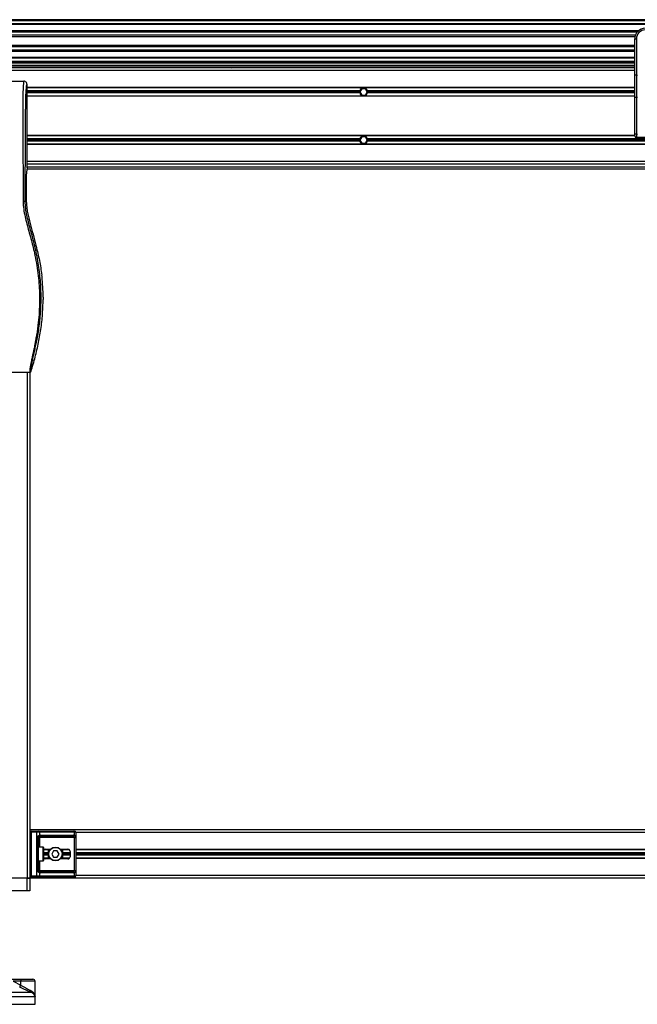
# Model space of a CAD drawing. Header units: millimetres. Extents: x 0 to 420, y 0 to 297.
# Tile 25 of 106: x 67 to 81, y 206 to 228. Entities that reach past the tile are written whole.
import ezdxf

# ---------------------------------------------------------------- set-up
doc = ezdxf.new("R2010")
doc.units = ezdxf.units.MM

msp = doc.modelspace()

# ---------------------------------------------------------------- linework, layer by layer
at = {"color": 7, "linetype": 'Continuous', "lineweight": 25}
for p, q in [((220.31478, 227.68916), (57.72217, 227.68916)), ((220.31478, 227.66593), (57.72217, 227.66593)), ((220.31478, 227.59625), (57.72217, 227.59625)), ((220.31478, 227.5844), (57.72217, 227.5844)), ((80.72904, 227.44758), (66.65314, 227.44758)), ((80.7023, 227.42064), (66.67988, 227.42064)), ((80.662, 227.35122), (66.72018, 227.35122)), ((80.65291, 227.31984), (66.72927, 227.31984)), ((80.64773, 227.12937), (66.73445, 227.12937)), ((80.64773, 227.09799), (66.73445, 227.09799)), ((80.64773, 227.06609), (80.64773, 227.27106)), ((80.64773, 227.27106), (80.68257, 227.27106)), ((80.64773, 226.91857), (80.64773, 227.06609)), ((80.68257, 227.27106), (80.68257, 226.48745)), ((80.64773, 227.02857), (66.73445, 227.02857)), ((80.64773, 227.00162), (66.73445, 227.00162)), ((80.64773, 226.86481), (66.73445, 226.86481)), ((80.64773, 226.85296), (66.73445, 226.85296)), ((80.64773, 226.48745), (80.64773, 226.91857)), ((80.64773, 226.78328), (66.73445, 226.78328)), ((80.64773, 226.76005), (66.73445, 226.76005)), ((80.64773, 226.74844), (66.73445, 226.74844)), ((66.73445, 226.70199), (80.64773, 226.70199)), ((66.73445, 226.66714), (80.64773, 226.66714)), ((80.64773, 226.64392), (66.73445, 226.64392)), ((71.72966, 226.66714), (71.75546, 226.64392)), ((71.8716, 226.64392), (71.89741, 226.66714)), ((80.55066, 226.74844), (80.55066, 226.76005)), ((80.55066, 226.64392), (80.55066, 226.66714)), ((80.5855, 226.76005), (80.5855, 226.74844)), ((80.5855, 226.66714), (80.5855, 226.64392)), ((80.64773, 226.58585), (66.73445, 226.58585)), ((80.64773, 226.01136), (80.64773, 226.48745)), ((80.68257, 226.48745), (80.64773, 226.48745)), ((80.68257, 226.48745), (80.7058, 226.48745)), ((80.68257, 226.48745), (80.68257, 225.99664)), ((66.73445, 226.35357), (67.37294, 226.35357)), ((67.44289, 224.47214), (67.44289, 226.28389)), ((80.64773, 226.21769), (67.44289, 226.21769)), ((80.64773, 226.21189), (67.44289, 226.21189)), ((74.67138, 226.14453), (67.44289, 226.14453)), ((74.66823, 226.1213), (67.44289, 226.1213)), ((74.67138, 226.09807), (67.44289, 226.09807)), ((80.64773, 226.03071), (67.44289, 226.03071)), ((80.64773, 226.0249), (67.44289, 226.0249)), ((74.7151, 226.19098), (74.67487, 226.1213)), ((74.67487, 226.1213), (74.7151, 226.05162)), ((74.79556, 226.19098), (74.7151, 226.19098)), ((74.7151, 226.05162), (74.79556, 226.05162)), ((74.8358, 226.1213), (74.79556, 226.19098)), ((74.79556, 226.05162), (74.8358, 226.1213)), ((80.64773, 226.14453), (74.83928, 226.14453)), ((80.64773, 226.09807), (74.83928, 226.09807)), ((80.64773, 226.1213), (74.84244, 226.1213)), ((80.64773, 225.21591), (80.64773, 226.01136)), ((80.7058, 225.99664), (80.68257, 225.99664)), ((80.68257, 225.99664), (80.68257, 225.20118)), ((80.64773, 225.17245), (67.44289, 225.17245)), ((80.64781, 225.16665), (67.44289, 225.16665)), ((74.7151, 225.14574), (74.67487, 225.07606)), ((74.79556, 225.14574), (74.7151, 225.14574)), ((74.8358, 225.07606), (74.79556, 225.14574)), ((80.64773, 225.16897), (80.64773, 225.21591)), ((80.68257, 225.20118), (80.7058, 225.20118)), ((80.68257, 225.20118), (80.68257, 225.13413)), ((74.67138, 225.09929), (67.44289, 225.09929)), ((74.66823, 225.07606), (67.44289, 225.07606)), ((74.67138, 225.05283), (67.44289, 225.05283)), ((101.40923, 224.98547), (67.44289, 224.98547)), ((101.40902, 224.97967), (67.44289, 224.97967)), ((74.67487, 225.07606), (74.7151, 225.00638)), ((74.7151, 225.00638), (74.79556, 225.00638)), ((74.79556, 225.00638), (74.8358, 225.07606)), ((88.95208, 225.09929), (74.83928, 225.09929)), ((88.95208, 225.05283), (74.83928, 225.05283)), ((88.94893, 225.07606), (74.84244, 225.07606)), ((80.7058, 225.13413), (80.68257, 225.13413)), ((80.68278, 225.13413), (80.68278, 225.1312)), ((81.2166, 225.1312), (80.68278, 225.1312)), ((101.40355, 224.61151), (67.44289, 224.61151)), ((101.40665, 224.55344), (67.44289, 224.55344)), ((67.42644, 224.31968), (67.42644, 223.74048)), ((67.44289, 224.47214), (67.4294, 224.37939)), ((67.43951, 224.44892), (101.41235, 224.44892)), ((67.44289, 224.49537), (101.40871, 224.49537)), ((67.40221, 223.74048), (67.42644, 223.74048)), ((67.63816, 222.77233), (67.63339, 222.79154)), ((67.76716, 222.10984), (67.76338, 222.14185)), ((67.7913, 221.66489), (67.7913, 221.6148)), ((65.40443, 220.03569), (67.50701, 220.03569)), ((67.44289, 220.03569), (67.44289, 209.04907)), ((67.50096, 220.03569), (67.50096, 209.04907)), ((101.69186, 210.09431), (67.50096, 210.09431)), ((67.52883, 210.04321), (67.50096, 210.04321)), ((67.50345, 209.96656), (67.50345, 209.79235)), ((67.50345, 209.96656), (67.50523, 209.96656)), ((67.50523, 209.96656), (67.50523, 209.79235)), ((67.52883, 210.04321), (67.52883, 210.07108)), ((67.52883, 210.07108), (67.6531, 210.07108)), ((67.6531, 210.04321), (67.52883, 210.04321)), ((67.52883, 210.04321), (67.52883, 209.10017)), ((67.6531, 210.04321), (67.6531, 210.07108)), ((67.6531, 210.07108), (67.69088, 210.07108)), ((67.6531, 209.10017), (67.6531, 210.04321)), ((67.71059, 210.04321), (67.6531, 210.04321)), ((67.69088, 210.07108), (68.45622, 210.07108)), ((67.71059, 210.04321), (67.71059, 209.9775)), ((68.47593, 210.04321), (67.71059, 210.04321)), ((67.73436, 209.98282), (68.45216, 209.98282)), ((68.45622, 210.07108), (68.47187, 210.07108)), ((68.47593, 209.9775), (68.47593, 210.04321)), ((68.49974, 210.04321), (68.47593, 210.04321)), ((68.49974, 210.04321), (68.49974, 209.10017)), ((100.69308, 210.03624), (68.49974, 210.03624)), ((67.50345, 209.79235), (67.50523, 209.79235)), ((67.66193, 209.92707), (67.68678, 209.92707)), ((67.66193, 209.21631), (67.66193, 209.92707)), ((67.68678, 209.92707), (67.68678, 209.21631)), ((67.68678, 209.92707), (67.71465, 209.92707)), ((68.43245, 209.95495), (67.71465, 209.95495)), ((67.71465, 209.95495), (67.71465, 209.92707)), ((68.47155, 209.92707), (67.71465, 209.92707)), ((67.71465, 209.92707), (67.71465, 209.72267)), ((68.47155, 209.92707), (68.49926, 209.92707)), ((68.47155, 209.21631), (68.47155, 209.92707)), ((68.49926, 209.92707), (68.49926, 209.21631)), ((67.79595, 209.72267), (67.68678, 209.72267)), ((67.79595, 209.42071), (67.79595, 209.72267)), ((67.80292, 209.7157), (67.80292, 209.42768)), ((67.90744, 209.59492), (67.80292, 209.59492)), ((67.90744, 209.57169), (67.80292, 209.57169)), ((67.90744, 209.54847), (67.80292, 209.54847)), ((67.90744, 209.66228), (67.8041, 209.66228)), ((67.94222, 209.66809), (67.81389, 209.66809)), ((67.85102, 209.67622), (67.94947, 209.67622)), ((67.90744, 209.4753), (67.90744, 209.66809)), ((68.01819, 209.64138), (67.97796, 209.57169)), ((67.97796, 209.57169), (68.01819, 209.50201)), ((68.09865, 209.64138), (68.01819, 209.64138)), ((68.13888, 209.57169), (68.09865, 209.64138)), ((68.09865, 209.50201), (68.13888, 209.57169)), ((68.16736, 209.67622), (68.33014, 209.67622)), ((68.3564, 209.66809), (68.17462, 209.66809)), ((68.2094, 209.66809), (68.2094, 209.4753)), ((68.36332, 209.66228), (68.2094, 209.66228)), ((68.3766, 209.59492), (68.2094, 209.59492)), ((68.3766, 209.57169), (68.2094, 209.57169)), ((68.3766, 209.54847), (68.2094, 209.54847)), ((68.3766, 209.62976), (68.3766, 209.51362)), ((100.69308, 209.66809), (68.49974, 209.66809)), ((100.69308, 209.66228), (68.49974, 209.66228)), ((100.69308, 209.59492), (68.49974, 209.59492)), ((100.69308, 209.57169), (68.49974, 209.57169)), ((100.69308, 209.54847), (68.49974, 209.54847)), ((67.50345, 209.35103), (67.50345, 209.17682)), ((67.50345, 209.35103), (67.50523, 209.35103)), ((67.50523, 209.35103), (67.50523, 209.17682)), ((67.68678, 209.42071), (67.79595, 209.42071)), ((67.71465, 209.42071), (67.71465, 209.21631)), ((67.90744, 209.48111), (67.8041, 209.48111)), ((67.94222, 209.4753), (67.81389, 209.4753)), ((67.94947, 209.46717), (67.85102, 209.46717)), ((68.01819, 209.50201), (68.09865, 209.50201)), ((68.33014, 209.46717), (68.16736, 209.46717)), ((68.3564, 209.4753), (68.17462, 209.4753)), ((68.36332, 209.48111), (68.2094, 209.48111)), ((100.69308, 209.48111), (68.49974, 209.48111)), ((100.69308, 209.4753), (68.49974, 209.4753)), ((67.50345, 209.17682), (67.50523, 209.17682)), ((67.66193, 209.21631), (67.68678, 209.21631)), ((67.68678, 209.21631), (67.71465, 209.21631)), ((67.71059, 209.16589), (67.71059, 209.10017)), ((67.71465, 209.18844), (67.71465, 209.21631)), ((67.71465, 209.21631), (68.47155, 209.21631)), ((67.71465, 209.18844), (68.43245, 209.18844)), ((68.45216, 209.16057), (67.73436, 209.16057)), ((68.47155, 209.21631), (68.49926, 209.21631)), ((68.47593, 209.10017), (68.47593, 209.16589)), ((100.69308, 209.10714), (68.49974, 209.10714)), ((67.44289, 209.04907), (65.46855, 209.04907)), ((67.44289, 209.04907), (67.07473, 209.04907)), ((67.50096, 209.04907), (67.44289, 209.04907)), ((67.44289, 208.77034), (67.44289, 209.04907)), ((67.44289, 209.04907), (67.50096, 209.04907)), ((67.52883, 209.10017), (67.50096, 209.10017)), ((101.69186, 209.04907), (67.50096, 209.04907)), ((67.50096, 209.04907), (67.50096, 208.77034)), ((67.52883, 209.10017), (67.6531, 209.10017)), ((67.52883, 209.0723), (67.52883, 209.10017)), ((67.6531, 209.0723), (67.52883, 209.0723)), ((67.6531, 209.0723), (67.6531, 209.10017)), ((67.6531, 209.10017), (67.71059, 209.10017)), ((67.69088, 209.0723), (67.6531, 209.0723)), ((68.45622, 209.0723), (67.69088, 209.0723)), ((67.71059, 209.10017), (68.47593, 209.10017)), ((68.47187, 209.0723), (68.45622, 209.0723)), ((68.47593, 209.10017), (68.49974, 209.10017)), ((67.44289, 208.77034), (65.46855, 208.77034)), ((67.50096, 208.77034), (67.44289, 208.77034)), ((66.99736, 206.85407), (67.30576, 206.85407)), ((67.13706, 206.80762), (67.30415, 206.72322)), ((67.30415, 206.80762), (67.13706, 206.80762)), ((67.30415, 206.72322), (67.30415, 206.80762)), ((67.61658, 206.80762), (67.30415, 206.80762)), ((67.30576, 206.85407), (67.57012, 206.85407)), ((67.61658, 206.47896), (67.61658, 206.80762)), ((65.3754, 206.57366), (67.51853, 206.57366)), ((67.6164, 206.47206), (65.29434, 206.47206)), ((67.6171, 206.47206), (67.6164, 206.47206)), ((67.6171, 206.30823), (67.6171, 206.47206)), ((65.29434, 206.30823), (67.6171, 206.30823))]:
    msp.add_line(p, q, dxfattribs=at)
at = {"color": 7, "linetype": 'Continuous', "lineweight": 25, "flags": 128}
for points in [[(80.68257, 225.99664), (80.67578, 225.99692), (80.66924, 225.99776), (80.66322, 225.99912), (80.65794, 226.00095), (80.6536, 226.00318), (80.65038, 226.00572), (80.6484, 226.00849), (80.64773, 226.01136)], [(80.68257, 225.20118), (80.67578, 225.20147), (80.66924, 225.2023), (80.66322, 225.20367), (80.65794, 225.2055), (80.6536, 225.20773), (80.65038, 225.21027), (80.6484, 225.21304), (80.64773, 225.21591)]]:
    msp.add_lwpolyline(points, dxfattribs=at)
at = {"color": 7, "linetype": 'Continuous', "lineweight": 25}
for radius in [0.15098, 0.14401]:
    msp.add_circle((68.05842, 209.57169), radius, dxfattribs=at)
for centre, radius, start, end in [((80.88001, 227.27106), 0.23228, 90, 180), ((80.88001, 227.27106), 0.19743, 90, 180), ((74.75533, 226.1213), 0.0871, 164.53399, 180), ((74.75533, 226.1213), 0.0871, 180, 195.46601), ((74.75533, 226.1213), 0.0871, 15.46601, 164.53399), ((74.75533, 226.1213), 0.0871, 195.46601, 344.53399), ((74.75533, 226.1213), 0.0871, 0, 15.46601), ((74.75533, 226.1213), 0.0871, 344.53399, 0), ((74.75533, 225.07606), 0.0871, 15.46601, 164.53399), ((80.68257, 225.16897), 0.03484, 180, 270), ((74.75533, 225.07606), 0.0871, 164.53399, 180), ((74.75533, 225.07606), 0.0871, 180, 195.46601), ((74.75533, 225.07606), 0.0871, 195.46601, 344.53399), ((74.75533, 225.07606), 0.0871, 0, 15.46601), ((74.75533, 225.07606), 0.0871, 344.53399, 0), ((67.52883, 210.04321), 0.02787, 90, 180), ((67.68595, 210.0467), 0.02488, 351.950533, 78.578246), ((67.69063, 209.96987), 0.02137, 304.609873, 20.910188), ((67.73436, 209.92707), 0.05575, 90, 115.240416), ((67.70972, 209.97934), 0.02488, 281.421754, 8.049467), ((68.42752, 209.97934), 0.02488, 281.421754, 8.049467), ((68.45216, 209.92707), 0.05575, 64.759584, 90), ((68.45129, 210.0467), 0.02488, 351.950533, 78.578246), ((68.44076, 209.98468), 0.0359, 295.516007, 348.451492), ((68.47187, 210.04321), 0.02787, 0, 90), ((67.71465, 209.92707), 0.02787, 90, 115.240416), ((67.79595, 209.7157), 0.00697, 0, 90), ((68.33014, 209.62976), 0.04646, 0, 90), ((67.79595, 209.42768), 0.00697, 270, 0), ((68.33014, 209.51362), 0.04646, 270, 0), ((67.69063, 209.17351), 0.02137, 339.089812, 55.390127), ((67.71465, 209.21631), 0.02787, 244.759584, 270), ((67.73436, 209.21631), 0.05575, 244.759584, 270), ((67.70972, 209.16405), 0.02488, 351.950533, 78.578246), ((68.42752, 209.16405), 0.02488, 351.950533, 78.578246), ((68.45216, 209.21631), 0.05575, 270, 295.240416), ((68.44076, 209.1587), 0.0359, 11.548508, 64.483993), ((67.52883, 209.10017), 0.02787, 180, 270), ((67.68595, 209.09669), 0.02488, 281.421754, 8.049467), ((68.45129, 209.09669), 0.02488, 281.421754, 8.049467), ((68.47187, 209.10017), 0.02787, 270, 0), ((67.64021, 206.81922), 0.33626, 174.050261, 181.976902), ((67.57012, 206.80762), 0.04646, 0, 90), ((66.79163, 206.97638), 0.57163, 329.071778, 333.712755), ((67.54749, 206.6008), 0.03969, 160.122409, 223.146491), ((67.50096, 206.47206), 0.11614, 0, 6.310906)]:
    msp.add_arc(centre, radius, start, end, dxfattribs=at)
for centre, major_axis, ratio, start_param, end_param in [((80.68278, 225.16604), (0.02464, -0.02464), 0.99997462, 3.92702889, 5.49774907), ((67.43254, 224.31968), (0, 0.06968), 0.08748866, 0.54148158, 1.57079633), ((68.43245, 209.92707), (0.05575, 0), 0.5, 1.13026796, 1.57079633), ((67.85102, 209.62976), (0.0657, 0), 0.70710678, 1.57079633, 2.39239133), ((67.85102, 209.51362), (0.0657, 0), 0.70710678, 3.89079397, 4.71238898), ((68.43245, 209.21631), (0.05575, 0), 0.5, 4.71238898, 5.15291735)]:
    msp.add_ellipse(centre, major_axis=major_axis, ratio=ratio, start_param=start_param, end_param=end_param, dxfattribs=at)
for points, knots in [([(67.37294, 226.35357), (67.37229, 226.3534), (67.3709, 226.35301), (67.36905, 226.3493), (67.36701, 226.34106), (67.36548, 226.32865), (67.36411, 226.31222), (67.36274, 226.29298), (67.36075, 226.26485), (67.35839, 226.23195), (67.35628, 226.19836), (67.35387, 226.15469), (67.35141, 226.09838), (67.34923, 226.02389), (67.34782, 225.93613), (67.34739, 225.8664), (67.34726, 225.81953), (67.34724, 225.80107), (67.34723, 225.78171), (67.34724, 225.76141), (67.34726, 225.74011), (67.3473, 225.71776), (67.3474, 225.67888), (67.34762, 225.62028), (67.34805, 225.5317), (67.34868, 225.42215), (67.34951, 225.28784), (67.35019, 225.18487), (67.35062, 225.1194), (67.35077, 225.0981), (67.35092, 225.07475), (67.3511, 225.0493), (67.35128, 225.02169), (67.35148, 224.99183), (67.3517, 224.95966), (67.35202, 224.91062), (67.35246, 224.84373), (67.35297, 224.76313), (67.35355, 224.66913), (67.35412, 224.57046), (67.35471, 224.45846), (67.35537, 224.31392), (67.35594, 224.13489), (67.35623, 223.93278), (67.35603, 223.8034), (67.35593, 223.74177)], [0, 0, 0, 0, 0.00965422, 0.02080777, 0.03106144, 0.04695632, 0.05363076, 0.06332171, 0.07944787, 0.09513433, 0.11098812, 0.1264164, 0.15394151, 0.18248268, 0.21412153, 0.25173969, 0.25807756, 0.26470639, 0.27164528, 0.2789144, 0.28653502, 0.29452959, 0.30292173, 0.32825756, 0.35736257, 0.39783448, 0.44561968, 0.50125245, 0.50814496, 0.51574476, 0.52407276, 0.53315127, 0.54300388, 0.5536554, 0.56513175, 0.57745987, 0.6061763, 0.63677252, 0.6637765, 0.70682954, 0.7424198, 0.78369849, 0.86155909, 0.93405144, 1, 1, 1, 1]), ([(67.44289, 226.28389), (67.44183, 226.29304), (67.43972, 226.31132), (67.42352, 226.33435), (67.40042, 226.35043), (67.38211, 226.35253), (67.37294, 226.35357)], [0, 0, 0, 0, 0.24994474, 0.4997361, 0.74942287, 1, 1, 1, 1]), ([(67.40221, 223.74048), (67.40237, 223.8031), (67.40271, 223.93048), (67.40337, 224.12466), (67.40414, 224.32226), (67.40499, 224.5125), (67.40587, 224.69301), (67.40655, 224.82205), (67.40701, 224.9086), (67.40726, 224.95319), (67.40751, 224.99864), (67.40777, 225.04495), (67.40804, 225.09212), (67.40831, 225.13941), (67.4086, 225.18938), (67.40892, 225.24461), (67.4093, 225.30836), (67.40972, 225.38064), (67.41018, 225.45812), (67.41069, 225.54406), (67.41127, 225.6365), (67.41201, 225.73509), (67.41298, 225.8282), (67.41435, 225.91349), (67.41631, 225.99061), (67.41919, 226.06281), (67.42258, 226.12161), (67.426, 226.17066), (67.42915, 226.2105), (67.43192, 226.2448), (67.43462, 226.2668), (67.43669, 226.27591), (67.43843, 226.28042), (67.43984, 226.28269), (67.44134, 226.28388), (67.44237, 226.28389), (67.44289, 226.28389)], [0, 0, 0, 0, 0.06946876, 0.14129082, 0.21546943, 0.28878046, 0.35249328, 0.41592792, 0.43212319, 0.44863682, 0.46546884, 0.48261925, 0.50008806, 0.51787528, 0.53516899, 0.55562395, 0.57924015, 0.60601761, 0.63595633, 0.6653451, 0.70151587, 0.73871879, 0.77505525, 0.80544439, 0.8348007, 0.86386977, 0.89313471, 0.91269266, 0.93347159, 0.95287654, 0.9643483, 0.97519881, 0.98089522, 0.9869973, 0.99335869, 1, 1, 1, 1]), ([(67.35593, 223.74177), (67.35889, 223.68554), (67.36474, 223.57438), (67.39825, 223.41189), (67.43728, 223.25445), (67.48121, 223.09604), (67.52527, 222.93879), (67.56655, 222.77874), (67.60715, 222.60226), (67.64576, 222.40407), (67.67862, 222.18606), (67.70134, 221.96692), (67.71392, 221.74355), (67.71504, 221.5159), (67.70417, 221.28471), (67.68507, 221.09087), (67.66404, 220.93645), (67.64613, 220.8248), (67.62673, 220.71788), (67.60598, 220.6128), (67.58907, 220.52797), (67.57623, 220.46601), (67.56831, 220.42799), (67.55986, 220.38816), (67.55107, 220.34666), (67.54275, 220.30729), (67.53555, 220.27319), (67.52987, 220.24575), (67.52458, 220.21986), (67.51972, 220.19546), (67.51377, 220.16451), (67.50738, 220.12886), (67.50213, 220.09358), (67.49945, 220.06672), (67.49947, 220.04848), (67.5018, 220.03757), (67.50525, 220.03632), (67.50701, 220.03569)], [0, 0, 0, 0, 0.04160653, 0.08226074, 0.12245889, 0.1616664, 0.20386052, 0.2432792, 0.2839298, 0.33780621, 0.39261111, 0.44698337, 0.50073596, 0.55806337, 0.61532566, 0.6718893, 0.70210574, 0.73061316, 0.75553933, 0.78249837, 0.80981288, 0.81990969, 0.83084412, 0.83979376, 0.85178742, 0.86465434, 0.87277824, 0.88130026, 0.88914766, 0.89676817, 0.90488939, 0.92066257, 0.93675069, 0.95253734, 0.96796219, 0.98367471, 1, 1, 1, 1]), ([(67.40221, 223.74048), (67.40115, 223.74063), (67.39895, 223.74095), (67.38802, 223.74137), (67.37297, 223.74167), (67.36147, 223.74174), (67.35593, 223.74177)], [0, 0, 0, 0, 0.24120147, 0.5, 0.75879853, 1, 1, 1, 1]), ([(67.52929, 220.05205), (67.52756, 220.05256), (67.52412, 220.05358), (67.52167, 220.06366), (67.52165, 220.08108), (67.52441, 220.10684), (67.52985, 220.14049), (67.53766, 220.18105), (67.54739, 220.22735), (67.56216, 220.29468), (67.583, 220.387), (67.60855, 220.50302), (67.63455, 220.62403), (67.67348, 220.81533), (67.7158, 221.07799), (67.74571, 221.41272), (67.75096, 221.76175), (67.7275, 222.12485), (67.67297, 222.49951), (67.60806, 222.79523), (67.55031, 223.01341), (67.51066, 223.15694), (67.47206, 223.30064), (67.43787, 223.44518), (67.40946, 223.59151), (67.40463, 223.69072), (67.40221, 223.74048)], [0, 0, 0, 0, 0.01540227, 0.03061858, 0.04589778, 0.0611515, 0.07635239, 0.09167591, 0.1069667, 0.12239636, 0.15311965, 0.18413953, 0.21464534, 0.24575549, 0.32956556, 0.41290917, 0.49608211, 0.58959241, 0.68386766, 0.7780859, 0.81510034, 0.85211963, 0.88910287, 0.92601797, 0.9628961, 1, 1, 1, 1]), ([(67.42644, 223.74048), (67.42808, 223.70068), (67.43135, 223.62102), (67.45876, 223.46223), (67.50636, 223.26499), (67.5735, 223.02954), (67.61343, 222.87087), (67.63339, 222.79154)], [0, 0, 0, 0, 0.12264871, 0.2454767, 0.49573627, 0.74787131, 1, 1, 1, 1]), ([(67.63816, 222.77233), (67.66376, 222.66829), (67.71505, 222.45989), (67.74725, 222.24798), (67.76338, 222.14185)], [0, 0, 0, 0, 0.49918594, 1, 1, 1, 1]), ([(67.7913, 221.66489), (67.78997, 221.73911), (67.7873, 221.88772), (67.77388, 222.03574), (67.76716, 222.10984)], [0, 0, 0, 0, 0.49941172, 1, 1, 1, 1]), ([(67.52929, 220.05205), (67.56013, 220.15579), (67.62188, 220.36353), (67.69536, 220.6816), (67.75075, 221.005), (67.78422, 221.317), (67.78907, 221.5209), (67.7913, 221.6148)], [0, 0, 0, 0, 0.2041389, 0.40877747, 0.6153735, 0.8228525, 1, 1, 1, 1]), ([(67.50701, 220.03569), (67.50947, 220.03591), (67.5144, 220.03636), (67.52103, 220.03992), (67.52643, 220.04517), (67.52833, 220.04975), (67.52929, 220.05205)], [0, 0, 0, 0, 0.24967543, 0.49939281, 0.74914799, 1, 1, 1, 1]), ([(67.50096, 209.99576), (67.501, 209.99495), (67.50115, 209.99177), (67.50234, 209.98715), (67.50391, 209.97994), (67.50503, 209.97399), (67.50518, 209.96835), (67.50523, 209.96656)], [0, 0, 0, 0, 0.11725755, 0.46117897, 0.50697617, 0.84316274, 1, 1, 1, 1]), ([(67.50118, 209.9927), (67.50125, 209.99152), (67.50156, 209.98548), (67.50345, 209.97556), (67.50341, 209.96666), (67.50339, 209.96332)], [0, 0, 0, 0, 0.13224493, 0.67417628, 1, 1, 1, 1]), ([(67.66193, 209.92707), (67.662, 209.92873), (67.66228, 209.93558), (67.66505, 209.94289), (67.67102, 209.9528), (67.67979, 209.96232), (67.69544, 209.97218), (67.70539, 209.97567), (67.71059, 209.9775)], [0, 0, 0, 0, 0.0620594, 0.25604, 0.28119649, 0.496867, 0.73687732, 1, 1, 1, 1]), ([(68.47593, 209.9775), (68.47972, 209.97601), (68.48842, 209.97261), (68.49524, 209.96344), (68.49782, 209.95282), (68.49889, 209.94315), (68.49922, 209.93522), (68.49925, 209.92898), (68.49926, 209.92707)], [0, 0, 0, 0, 0.22040235, 0.50500191, 0.69312024, 0.76694286, 0.92883385, 1, 1, 1, 1]), ([(67.50523, 209.79235), (67.50513, 209.78976), (67.50488, 209.78324), (67.50324, 209.77574), (67.50153, 209.76851), (67.50119, 209.76534), (67.50096, 209.76315)], [0, 0, 0, 0, 0.22698943, 0.56901237, 0.70203402, 1, 1, 1, 1]), ([(67.50311, 209.79237), (67.50315, 209.78867), (67.50324, 209.77951), (67.50069, 209.76997), (67.50119, 209.76414), (67.50129, 209.76305)], [0, 0, 0, 0, 0.35530576, 0.87926001, 1, 1, 1, 1]), ([(67.70277, 209.95229), (67.70112, 209.95143), (67.69834, 209.95), (67.69448, 209.94645), (67.69141, 209.94268), (67.68846, 209.93769), (67.6869, 209.93155), (67.6868, 209.9279), (67.68678, 209.92707)], [0, 0, 0, 0, 0.27379704, 0.46230291, 0.49915809, 0.70498278, 0.93304377, 1, 1, 1, 1]), ([(68.47155, 209.92707), (68.47151, 209.93014), (68.47143, 209.9356), (68.47032, 209.94115), (68.46846, 209.94529), (68.46629, 209.94783), (68.46203, 209.95062), (68.45868, 209.95158), (68.45622, 209.95229)], [0, 0, 0, 0, 0.24595141, 0.43826429, 0.49843058, 0.68293489, 0.7679658, 1, 1, 1, 1]), ([(67.50096, 209.38023), (67.501, 209.37942), (67.50115, 209.37624), (67.50234, 209.37162), (67.50391, 209.36441), (67.50503, 209.35846), (67.50518, 209.35282), (67.50523, 209.35103)], [0, 0, 0, 0, 0.11725755, 0.46117897, 0.50697617, 0.84316274, 1, 1, 1, 1]), ([(67.50118, 209.37717), (67.50125, 209.37599), (67.50156, 209.36995), (67.50345, 209.36003), (67.50341, 209.35113), (67.50339, 209.34779)], [0, 0, 0, 0, 0.13224493, 0.67417628, 1, 1, 1, 1]), ([(67.50523, 209.17682), (67.50513, 209.17423), (67.50488, 209.16771), (67.50324, 209.16021), (67.50153, 209.15298), (67.50119, 209.14981), (67.50096, 209.14762)], [0, 0, 0, 0, 0.22698943, 0.56901237, 0.70203402, 1, 1, 1, 1]), ([(67.50311, 209.17684), (67.50315, 209.17314), (67.50324, 209.16398), (67.50069, 209.15444), (67.50119, 209.14862), (67.50129, 209.14753)], [0, 0, 0, 0, 0.355305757, 0.879260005, 1, 1, 1, 1]), ([(67.71059, 209.16589), (67.70628, 209.16737), (67.69641, 209.17078), (67.68105, 209.17995), (67.67102, 209.19056), (67.66516, 209.20023), (67.66232, 209.20816), (67.66202, 209.21441), (67.66193, 209.21631)], [0, 0, 0, 0, 0.22040235, 0.50500191, 0.69312024, 0.76694286, 0.92883385, 1, 1, 1, 1]), ([(67.68678, 209.21631), (67.68707, 209.21325), (67.68758, 209.20779), (67.69045, 209.20224), (67.6934, 209.19809), (67.69592, 209.19555), (67.69952, 209.19277), (67.7014, 209.1918), (67.70277, 209.1911)], [0, 0, 0, 0, 0.24595141, 0.43826429, 0.49843058, 0.68293489, 0.7679658, 1, 1, 1, 1]), ([(68.45622, 209.1911), (68.45911, 209.19195), (68.46398, 209.19339), (68.46759, 209.19694), (68.46981, 209.2007), (68.4712, 209.2057), (68.47152, 209.21183), (68.47155, 209.21548), (68.47155, 209.21631)], [0, 0, 0, 0, 0.27379704, 0.46230291, 0.49915809, 0.70498278, 0.93304377, 1, 1, 1, 1]), ([(68.49926, 209.21631), (68.49925, 209.21465), (68.49922, 209.2078), (68.49891, 209.20049), (68.49781, 209.19058), (68.49565, 209.18106), (68.48895, 209.1712), (68.4804, 209.16771), (68.47593, 209.16589)], [0, 0, 0, 0, 0.0620594, 0.25604, 0.28119649, 0.496867, 0.73687732, 1, 1, 1, 1]), ([(67.51853, 206.57366), (67.50114, 206.58093), (67.46574, 206.59573), (67.40625, 206.62218), (67.34417, 206.65115), (67.3029, 206.672), (67.28198, 206.68258)], [0, 0, 0, 0, 0.24635312, 0.50146761, 0.74726318, 1, 1, 1, 1]), ([(67.30415, 206.72322), (67.32184, 206.71293), (67.3577, 206.6921), (67.41115, 206.66343), (67.46347, 206.63671), (67.49443, 206.62185), (67.51017, 206.6143)], [0, 0, 0, 0, 0.24659364, 0.49969127, 0.74573559, 1, 1, 1, 1]), ([(67.51017, 206.6143), (67.52206, 206.60782), (67.54585, 206.59486), (67.57326, 206.56996), (67.59454, 206.54269), (67.61066, 206.50991), (67.61566, 206.48598), (67.61639, 206.47218), (67.6164, 206.47206)], [0, 0, 0, 0, 0.18152701, 0.36328845, 0.55228317, 0.74136233, 0.99775369, 1, 1, 1, 1]), ([(67.6164, 206.47206), (67.61639, 206.47215), (67.61558, 206.48201), (67.60884, 206.50632), (67.58481, 206.53594), (67.55118, 206.55971), (67.52948, 206.56898), (67.51853, 206.57366)], [0, 0, 0, 0, 0.00221506, 0.25809403, 0.63549996, 0.8160594, 1, 1, 1, 1]), ([(67.61441, 206.48921), (67.61563, 206.48359), (67.61687, 206.47789), (67.6164, 206.47215), (67.6164, 206.47206)], [0, 0, 0, 0, 0.98527322, 1, 1, 1, 1]), ([(67.6164, 206.47206), (67.6164, 206.47218), (67.61653, 206.47449), (67.61612, 206.47678), (67.61573, 206.47896)], [0, 0, 0, 0, 0.0519005, 1, 1, 1, 1])]:
    msp.add_open_spline(points, degree=3, knots=knots, dxfattribs=at)

doc.saveas('drawing.dxf')
